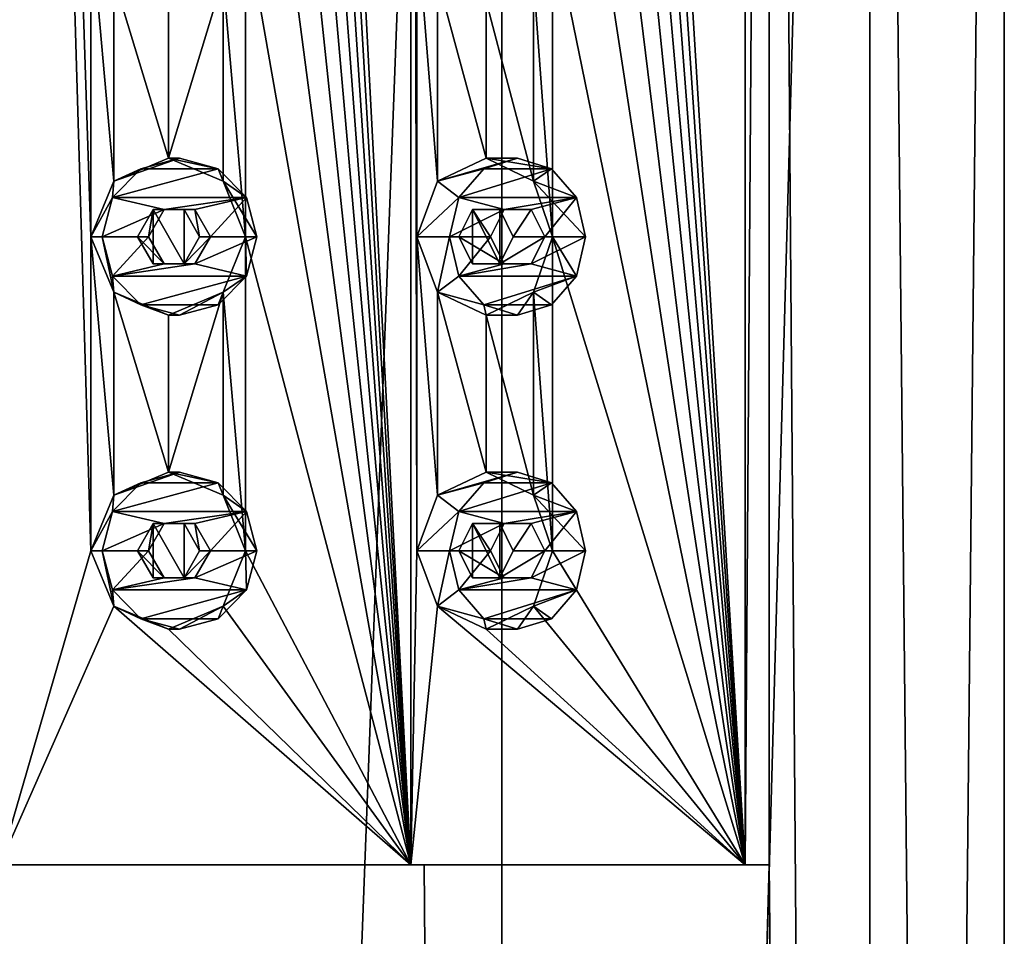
# Model space of a CAD drawing. Header units: millimetres. Extents: x -175 to 175, y 0 to 232.
# Tile 132 of 140: x 0 to 16, y 173 to 188. Entities that reach past the tile are written whole.
import ezdxf

# ---------------------------------------------------------------- set-up
doc = ezdxf.new("R2010")
doc.units = ezdxf.units.MM
doc.header["$LTSCALE"] = 65.185185
for name, color, linetype in [('12', 7, 'CONTINUOUS'), ('14', 7, 'CONTINUOUS'), ('16', 7, 'CONTINUOUS'), ('17', 7, 'CONTINUOUS'), ('188', 7, 'CONTINUOUS'), ('189', 7, 'CONTINUOUS'), ('190', 7, 'CONTINUOUS'), ('191', 7, 'CONTINUOUS'), ('192', 7, 'CONTINUOUS'), ('193', 7, 'CONTINUOUS'), ('194', 7, 'CONTINUOUS'), ('195', 7, 'CONTINUOUS'), ('196', 7, 'CONTINUOUS'), ('197', 7, 'CONTINUOUS'), ('208', 7, 'CONTINUOUS'), ('209', 7, 'CONTINUOUS'), ('210', 7, 'CONTINUOUS'), ('211', 7, 'CONTINUOUS'), ('212', 7, 'CONTINUOUS'), ('213', 7, 'CONTINUOUS'), ('214', 7, 'CONTINUOUS'), ('215', 7, 'CONTINUOUS'), ('216', 7, 'CONTINUOUS'), ('217', 7, 'CONTINUOUS'), ('263', 7, 'CONTINUOUS'), ('264', 7, 'CONTINUOUS'), ('273', 7, 'CONTINUOUS'), ('274', 7, 'CONTINUOUS')]:
    doc.layers.add(name, color=color, linetype=linetype)

msp = doc.modelspace()

# ---------------------------------------------------------------- linework, layer by layer
at = {"layer": '12', "linetype": 'CONTINUOUS'}
for points in [[(0, 20.8, -16), (0, 232.2, -16), (8, 232.2, -13.856), (0, 20.8, -16)], [(8, 20.8, -13.856), (0, 20.8, -16), (8, 232.2, -13.856), (8, 20.8, -13.856)], [(13.856, 20.8, -8), (8, 20.8, -13.856), (13.856, 232.2, -8), (13.856, 20.8, -8)], [(13.856, 232.2, -8), (8, 20.8, -13.856), (8, 232.2, -13.856), (13.856, 232.2, -8)], [(12.257, 228.5, 10.285), (13.856, 20.8, 8), (13.856, 232.2, 8), (12.257, 228.5, 10.285)], [(16, 20.8, 0), (13.856, 20.8, -8), (16, 232.2, 0), (16, 20.8, 0)], [(16, 232.2, 0), (13.856, 20.8, -8), (13.856, 232.2, -8), (16, 232.2, 0)], [(13.856, 20.8, 8), (16, 20.8, 0), (13.856, 232.2, 8), (13.856, 20.8, 8)], [(13.856, 232.2, 8), (16, 20.8, 0), (16, 232.2, 0), (13.856, 232.2, 8)], [(12.257, 174.5, 10.285), (13.856, 20.8, 8), (12.257, 228.5, 10.285), (12.257, 174.5, 10.285)], [(0, 174.5, 16), (0, 20.8, 16), (8, 20.8, 13.856), (0, 174.5, 16)], [(0, 174.5, 16), (8, 20.8, 13.856), (6.762, 174.5, 14.501), (0, 174.5, 16)], [(6.762, 174.5, 14.501), (8, 20.8, 13.856), (12.257, 174.5, 10.285), (6.762, 174.5, 14.501)], [(8, 20.8, 13.856), (13.856, 20.8, 8), (12.257, 174.5, 10.285), (8, 20.8, 13.856)]]:
    msp.add_3dface(points, dxfattribs=at)
at = {"layer": '14', "linetype": 'CONTINUOUS'}
for points in [[(0, 174.5, 16), (6.762, 174.5, 14.501), (0, 174.5, 15.5), (0, 174.5, 16)], [(0, 174.5, 15.5), (6.762, 174.5, 14.501), (6.551, 174.5, 14.048), (0, 174.5, 15.5)], [(6.551, 174.5, 14.048), (6.762, 174.5, 14.501), (11.874, 174.5, 9.963), (6.551, 174.5, 14.048)], [(6.762, 174.5, 14.501), (12.257, 174.5, 10.285), (11.874, 174.5, 9.963), (6.762, 174.5, 14.501)]]:
    msp.add_3dface(points, dxfattribs=at)
at = {"layer": '16', "linetype": 'CONTINUOUS'}
for points in [[(12.257, 174.5, 10.285), (12.257, 228.5, 10.285), (11.874, 174.5, 9.963), (12.257, 174.5, 10.285)], [(12.257, 228.5, 10.285), (11.874, 228.5, 9.963), (11.874, 174.5, 9.963), (12.257, 228.5, 10.285)]]:
    msp.add_3dface(points, dxfattribs=at)
at = {"layer": '17', "linetype": 'CONTINUOUS'}
for points in [[(0, 228.5, 15.5), (0, 174.5, 15.5), (1.452, 179.5, 15.432), (0, 228.5, 15.5)], [(1.452, 189.5, 15.432), (0, 228.5, 15.5), (1.452, 184.5, 15.432), (1.452, 189.5, 15.432)], [(1.452, 184.5, 15.432), (0, 228.5, 15.5), (1.452, 179.5, 15.432), (1.452, 184.5, 15.432)], [(6.551, 174.5, 14.048), (6.551, 228.5, 14.048), (3.914, 224.5, 14.998), (6.551, 174.5, 14.048)], [(6.551, 228.5, 14.048), (6.551, 174.5, 14.048), (6.642, 179.5, 14.005), (6.551, 228.5, 14.048)], [(6.642, 189.5, 14.005), (6.551, 228.5, 14.048), (6.642, 184.5, 14.005), (6.642, 189.5, 14.005)], [(6.642, 184.5, 14.005), (6.551, 228.5, 14.048), (6.642, 179.5, 14.005), (6.642, 184.5, 14.005)], [(11.874, 174.5, 9.963), (11.874, 228.5, 9.963), (8.807, 224.5, 12.755), (11.874, 174.5, 9.963)], [(6.551, 174.5, 14.048), (3.914, 224.5, 14.998), (3.914, 219.5, 14.998), (6.551, 174.5, 14.048)], [(11.874, 174.5, 9.963), (8.807, 224.5, 12.755), (8.807, 219.5, 12.755), (11.874, 174.5, 9.963)], [(6.551, 174.5, 14.048), (3.914, 219.5, 14.998), (3.914, 214.5, 14.998), (6.551, 174.5, 14.048)], [(11.874, 174.5, 9.963), (8.807, 219.5, 12.755), (8.807, 214.5, 12.755), (11.874, 174.5, 9.963)], [(6.551, 174.5, 14.048), (3.914, 214.5, 14.998), (3.914, 209.5, 14.998), (6.551, 174.5, 14.048)], [(11.874, 174.5, 9.963), (8.807, 214.5, 12.755), (8.807, 209.5, 12.755), (11.874, 174.5, 9.963)], [(6.551, 174.5, 14.048), (3.914, 209.5, 14.998), (3.914, 204.5, 14.998), (6.551, 174.5, 14.048)], [(11.874, 174.5, 9.963), (8.807, 209.5, 12.755), (8.807, 204.5, 12.755), (11.874, 174.5, 9.963)], [(6.551, 174.5, 14.048), (3.914, 204.5, 14.998), (3.914, 199.5, 14.998), (6.551, 174.5, 14.048)], [(11.874, 174.5, 9.963), (8.807, 204.5, 12.755), (8.807, 199.5, 12.755), (11.874, 174.5, 9.963)], [(6.551, 174.5, 14.048), (3.914, 199.5, 14.998), (3.914, 194.5, 14.998), (6.551, 174.5, 14.048)], [(11.874, 174.5, 9.963), (8.807, 199.5, 12.755), (8.807, 194.5, 12.755), (11.874, 174.5, 9.963)], [(6.551, 174.5, 14.048), (3.914, 194.5, 14.998), (3.914, 189.5, 14.998), (6.551, 174.5, 14.048)], [(11.874, 174.5, 9.963), (8.807, 194.5, 12.755), (8.807, 189.5, 12.755), (11.874, 174.5, 9.963)], [(1.817, 188.616, 15.393), (1.452, 189.5, 15.432), (1.817, 185.384, 15.393), (1.817, 188.616, 15.393)], [(1.817, 185.384, 15.393), (1.452, 189.5, 15.432), (1.452, 184.5, 15.432), (1.817, 185.384, 15.393)], [(3.914, 189.5, 14.998), (3.558, 188.616, 15.086), (3.914, 184.5, 14.998), (3.914, 189.5, 14.998)], [(6.551, 174.5, 14.048), (3.914, 189.5, 14.998), (3.914, 184.5, 14.998), (6.551, 174.5, 14.048)], [(6.972, 188.616, 13.843), (6.642, 189.5, 14.005), (6.972, 185.384, 13.843), (6.972, 188.616, 13.843)], [(6.972, 185.384, 13.843), (6.642, 189.5, 14.005), (6.642, 184.5, 14.005), (6.972, 185.384, 13.843)], [(8.807, 189.5, 12.755), (8.503, 188.616, 12.96), (8.807, 184.5, 12.755), (8.807, 189.5, 12.755)], [(11.874, 174.5, 9.963), (8.807, 189.5, 12.755), (8.807, 184.5, 12.755), (11.874, 174.5, 9.963)], [(2.692, 188.25, 15.265), (1.817, 188.616, 15.393), (2.692, 185.75, 15.265), (2.692, 188.25, 15.265)], [(2.692, 185.75, 15.265), (1.817, 188.616, 15.393), (1.817, 185.384, 15.393), (2.692, 185.75, 15.265)], [(3.558, 188.616, 15.086), (2.692, 188.25, 15.265), (2.692, 185.75, 15.265), (3.558, 188.616, 15.086)], [(3.558, 185.384, 15.086), (3.558, 188.616, 15.086), (2.692, 185.75, 15.265), (3.558, 185.384, 15.086)], [(3.914, 184.5, 14.998), (3.558, 188.616, 15.086), (3.558, 185.384, 15.086), (3.914, 184.5, 14.998)], [(7.75, 188.25, 13.423), (6.972, 188.616, 13.843), (7.75, 185.75, 13.423), (7.75, 188.25, 13.423)], [(7.75, 185.75, 13.423), (6.972, 188.616, 13.843), (6.972, 185.384, 13.843), (7.75, 185.75, 13.423)], [(8.503, 188.616, 12.96), (7.75, 188.25, 13.423), (8.503, 185.384, 12.96), (8.503, 188.616, 12.96)], [(8.807, 184.5, 12.755), (8.503, 188.616, 12.96), (8.503, 185.384, 12.96), (8.807, 184.5, 12.755)], [(8.503, 185.384, 12.96), (7.75, 188.25, 13.423), (7.75, 185.75, 13.423), (8.503, 185.384, 12.96)], [(1.817, 183.616, 15.393), (1.452, 184.5, 15.432), (1.817, 180.384, 15.393), (1.817, 183.616, 15.393)], [(1.817, 180.384, 15.393), (1.452, 184.5, 15.432), (1.452, 179.5, 15.432), (1.817, 180.384, 15.393)], [(3.914, 184.5, 14.998), (3.558, 183.616, 15.086), (3.914, 179.5, 14.998), (3.914, 184.5, 14.998)], [(6.551, 174.5, 14.048), (3.914, 184.5, 14.998), (3.914, 179.5, 14.998), (6.551, 174.5, 14.048)], [(6.972, 183.616, 13.843), (6.642, 184.5, 14.005), (6.972, 180.384, 13.843), (6.972, 183.616, 13.843)], [(6.972, 180.384, 13.843), (6.642, 184.5, 14.005), (6.642, 179.5, 14.005), (6.972, 180.384, 13.843)], [(8.807, 184.5, 12.755), (8.503, 183.616, 12.96), (8.807, 179.5, 12.755), (8.807, 184.5, 12.755)], [(11.874, 174.5, 9.963), (8.807, 184.5, 12.755), (8.807, 179.5, 12.755), (11.874, 174.5, 9.963)], [(2.692, 183.25, 15.265), (1.817, 183.616, 15.393), (2.692, 180.75, 15.265), (2.692, 183.25, 15.265)], [(2.692, 180.75, 15.265), (1.817, 183.616, 15.393), (1.817, 180.384, 15.393), (2.692, 180.75, 15.265)], [(3.558, 183.616, 15.086), (2.692, 183.25, 15.265), (2.692, 180.75, 15.265), (3.558, 183.616, 15.086)], [(3.558, 180.384, 15.086), (3.558, 183.616, 15.086), (2.692, 180.75, 15.265), (3.558, 180.384, 15.086)], [(3.914, 179.5, 14.998), (3.558, 183.616, 15.086), (3.558, 180.384, 15.086), (3.914, 179.5, 14.998)], [(7.75, 183.25, 13.423), (6.972, 183.616, 13.843), (7.75, 180.75, 13.423), (7.75, 183.25, 13.423)], [(7.75, 180.75, 13.423), (6.972, 183.616, 13.843), (6.972, 180.384, 13.843), (7.75, 180.75, 13.423)], [(8.503, 183.616, 12.96), (7.75, 183.25, 13.423), (8.503, 180.384, 12.96), (8.503, 183.616, 12.96)], [(8.807, 179.5, 12.755), (8.503, 183.616, 12.96), (8.503, 180.384, 12.96), (8.807, 179.5, 12.755)], [(8.503, 180.384, 12.96), (7.75, 183.25, 13.423), (7.75, 180.75, 13.423), (8.503, 180.384, 12.96)], [(1.452, 179.5, 15.432), (0, 174.5, 15.5), (1.817, 178.616, 15.393), (1.452, 179.5, 15.432)], [(6.551, 174.5, 14.048), (3.914, 179.5, 14.998), (3.558, 178.616, 15.086), (6.551, 174.5, 14.048)], [(6.642, 179.5, 14.005), (6.551, 174.5, 14.048), (6.972, 178.616, 13.843), (6.642, 179.5, 14.005)], [(11.874, 174.5, 9.963), (8.807, 179.5, 12.755), (8.503, 178.616, 12.96), (11.874, 174.5, 9.963)], [(0, 174.5, 15.5), (6.551, 174.5, 14.048), (1.817, 178.616, 15.393), (0, 174.5, 15.5)], [(1.817, 178.616, 15.393), (6.551, 174.5, 14.048), (2.692, 178.25, 15.265), (1.817, 178.616, 15.393)], [(2.692, 178.25, 15.265), (6.551, 174.5, 14.048), (3.558, 178.616, 15.086), (2.692, 178.25, 15.265)], [(6.551, 174.5, 14.048), (11.874, 174.5, 9.963), (6.972, 178.616, 13.843), (6.551, 174.5, 14.048)], [(6.972, 178.616, 13.843), (11.874, 174.5, 9.963), (7.75, 178.25, 13.423), (6.972, 178.616, 13.843)], [(7.75, 178.25, 13.423), (11.874, 174.5, 9.963), (8.503, 178.616, 12.96), (7.75, 178.25, 13.423)]]:
    msp.add_3dface(points, dxfattribs=at)
at = {"layer": '188', "linetype": 'CONTINUOUS'}
for points in [[(2.865, 185.75, 16.249), (2.25, 185.583, 16.358), (3.481, 185.583, 16.141), (2.865, 185.75, 16.249)], [(2.25, 185.583, 16.358), (1.799, 185.125, 16.437), (3.481, 185.583, 16.141), (2.25, 185.583, 16.358)], [(3.481, 185.583, 16.141), (1.799, 185.125, 16.437), (3.931, 185.125, 16.061), (3.481, 185.583, 16.141)], [(1.799, 185.125, 16.437), (1.634, 184.5, 16.466), (2.619, 184.933, 16.293), (1.799, 185.125, 16.437)], [(3.931, 185.125, 16.061), (1.799, 185.125, 16.437), (2.619, 184.933, 16.293), (3.931, 185.125, 16.061)], [(3.111, 184.933, 16.206), (3.931, 185.125, 16.061), (2.619, 184.933, 16.293), (3.111, 184.933, 16.206)], [(3.358, 184.5, 16.163), (3.931, 185.125, 16.061), (3.111, 184.933, 16.206), (3.358, 184.5, 16.163)], [(4.096, 184.5, 16.032), (3.931, 185.125, 16.061), (3.358, 184.5, 16.163), (4.096, 184.5, 16.032)], [(2.619, 184.933, 16.293), (1.634, 184.5, 16.466), (2.373, 184.5, 16.336), (2.619, 184.933, 16.293)], [(1.634, 184.5, 16.466), (1.799, 183.875, 16.437), (2.373, 184.5, 16.336), (1.634, 184.5, 16.466)], [(2.373, 184.5, 16.336), (1.799, 183.875, 16.437), (2.619, 184.067, 16.293), (2.373, 184.5, 16.336)], [(3.931, 183.875, 16.061), (4.096, 184.5, 16.032), (3.111, 184.067, 16.206), (3.931, 183.875, 16.061)], [(4.096, 184.5, 16.032), (3.358, 184.5, 16.163), (3.111, 184.067, 16.206), (4.096, 184.5, 16.032)], [(1.799, 183.875, 16.437), (3.931, 183.875, 16.061), (3.111, 184.067, 16.206), (1.799, 183.875, 16.437)], [(2.619, 184.067, 16.293), (1.799, 183.875, 16.437), (3.111, 184.067, 16.206), (2.619, 184.067, 16.293)], [(2.25, 183.417, 16.358), (3.931, 183.875, 16.061), (1.799, 183.875, 16.437), (2.25, 183.417, 16.358)], [(3.481, 183.417, 16.141), (3.931, 183.875, 16.061), (2.25, 183.417, 16.358), (3.481, 183.417, 16.141)], [(2.865, 183.25, 16.249), (3.481, 183.417, 16.141), (2.25, 183.417, 16.358), (2.865, 183.25, 16.249)]]:
    msp.add_3dface(points, dxfattribs=at)
at = {"layer": '189', "linetype": 'CONTINUOUS'}
for points in [[(2.692, 185.75, 15.265), (1.817, 185.384, 15.393), (2.865, 185.75, 16.249), (2.692, 185.75, 15.265)], [(1.817, 185.384, 15.393), (2.25, 185.583, 16.358), (2.865, 185.75, 16.249), (1.817, 185.384, 15.393)], [(3.558, 185.384, 15.086), (2.692, 185.75, 15.265), (3.481, 185.583, 16.141), (3.558, 185.384, 15.086)], [(2.692, 185.75, 15.265), (2.865, 185.75, 16.249), (3.481, 185.583, 16.141), (2.692, 185.75, 15.265)], [(1.817, 185.384, 15.393), (1.799, 185.125, 16.437), (2.25, 185.583, 16.358), (1.817, 185.384, 15.393)], [(3.558, 185.384, 15.086), (3.481, 185.583, 16.141), (3.931, 185.125, 16.061), (3.558, 185.384, 15.086)], [(1.817, 185.384, 15.393), (1.452, 184.5, 15.432), (1.799, 185.125, 16.437), (1.817, 185.384, 15.393)], [(3.914, 184.5, 14.998), (3.558, 185.384, 15.086), (4.096, 184.5, 16.032), (3.914, 184.5, 14.998)], [(4.096, 184.5, 16.032), (3.558, 185.384, 15.086), (3.931, 185.125, 16.061), (4.096, 184.5, 16.032)], [(1.452, 184.5, 15.432), (1.634, 184.5, 16.466), (1.799, 185.125, 16.437), (1.452, 184.5, 15.432)]]:
    msp.add_3dface(points, dxfattribs=at)
at = {"layer": '190', "linetype": 'CONTINUOUS'}
for points in [[(2.445, 184.933, 15.306), (2.373, 184.5, 16.336), (2.198, 184.5, 15.343), (2.445, 184.933, 15.306)], [(2.619, 184.933, 16.293), (2.373, 184.5, 16.336), (2.445, 184.933, 15.306), (2.619, 184.933, 16.293)], [(2.937, 184.933, 15.219), (2.619, 184.933, 16.293), (2.445, 184.933, 15.306), (2.937, 184.933, 15.219)], [(3.111, 184.933, 16.206), (2.619, 184.933, 16.293), (2.937, 184.933, 15.219), (3.111, 184.933, 16.206)], [(3.183, 184.5, 15.17), (3.111, 184.933, 16.206), (2.937, 184.933, 15.219), (3.183, 184.5, 15.17)], [(3.358, 184.5, 16.163), (3.111, 184.933, 16.206), (3.183, 184.5, 15.17), (3.358, 184.5, 16.163)]]:
    msp.add_3dface(points, dxfattribs=at)
at = {"layer": '191', "linetype": 'CONTINUOUS'}
for points in [[(1.452, 184.5, 15.432), (1.817, 183.616, 15.393), (1.634, 184.5, 16.466), (1.452, 184.5, 15.432)], [(1.817, 183.616, 15.393), (1.799, 183.875, 16.437), (1.634, 184.5, 16.466), (1.817, 183.616, 15.393)], [(3.558, 183.616, 15.086), (3.914, 184.5, 14.998), (3.931, 183.875, 16.061), (3.558, 183.616, 15.086)], [(3.914, 184.5, 14.998), (4.096, 184.5, 16.032), (3.931, 183.875, 16.061), (3.914, 184.5, 14.998)], [(1.817, 183.616, 15.393), (2.25, 183.417, 16.358), (1.799, 183.875, 16.437), (1.817, 183.616, 15.393)], [(3.558, 183.616, 15.086), (3.931, 183.875, 16.061), (3.481, 183.417, 16.141), (3.558, 183.616, 15.086)], [(1.817, 183.616, 15.393), (2.692, 183.25, 15.265), (2.25, 183.417, 16.358), (1.817, 183.616, 15.393)], [(2.692, 183.25, 15.265), (3.558, 183.616, 15.086), (2.865, 183.25, 16.249), (2.692, 183.25, 15.265)], [(3.558, 183.616, 15.086), (3.481, 183.417, 16.141), (2.865, 183.25, 16.249), (3.558, 183.616, 15.086)], [(2.692, 183.25, 15.265), (2.865, 183.25, 16.249), (2.25, 183.417, 16.358), (2.692, 183.25, 15.265)]]:
    msp.add_3dface(points, dxfattribs=at)
at = {"layer": '192', "linetype": 'CONTINUOUS'}
for points in [[(2.373, 184.5, 16.336), (2.619, 184.067, 16.293), (2.198, 184.5, 15.343), (2.373, 184.5, 16.336)], [(2.198, 184.5, 15.343), (2.619, 184.067, 16.293), (2.445, 184.067, 15.306), (2.198, 184.5, 15.343)], [(3.111, 184.067, 16.206), (3.358, 184.5, 16.163), (2.937, 184.067, 15.219), (3.111, 184.067, 16.206)], [(3.358, 184.5, 16.163), (3.183, 184.5, 15.17), (2.937, 184.067, 15.219), (3.358, 184.5, 16.163)], [(2.619, 184.067, 16.293), (3.111, 184.067, 16.206), (2.445, 184.067, 15.306), (2.619, 184.067, 16.293)], [(2.445, 184.067, 15.306), (3.111, 184.067, 16.206), (2.937, 184.067, 15.219), (2.445, 184.067, 15.306)]]:
    msp.add_3dface(points, dxfattribs=at)
at = {"layer": '193', "linetype": 'CONTINUOUS'}
for points in [[(8.25, 185.75, 14.289), (7.709, 185.583, 14.602), (8.791, 185.583, 13.977), (8.25, 185.75, 14.289)], [(7.709, 185.583, 14.602), (7.313, 185.125, 14.831), (8.791, 185.583, 13.977), (7.709, 185.583, 14.602)], [(8.791, 185.583, 13.977), (7.313, 185.125, 14.831), (9.187, 185.125, 13.748), (8.791, 185.583, 13.977)], [(7.313, 185.125, 14.831), (7.167, 184.5, 14.914), (8.033, 184.933, 14.414), (7.313, 185.125, 14.831)], [(9.187, 185.125, 13.748), (7.313, 185.125, 14.831), (8.033, 184.933, 14.414), (9.187, 185.125, 13.748)], [(8.467, 184.933, 14.164), (9.187, 185.125, 13.748), (8.033, 184.933, 14.414), (8.467, 184.933, 14.164)], [(8.683, 184.5, 14.039), (9.187, 185.125, 13.748), (8.467, 184.933, 14.164), (8.683, 184.5, 14.039)], [(9.333, 184.5, 13.664), (9.187, 185.125, 13.748), (8.683, 184.5, 14.039), (9.333, 184.5, 13.664)], [(8.033, 184.933, 14.414), (7.167, 184.5, 14.914), (7.817, 184.5, 14.539), (8.033, 184.933, 14.414)], [(7.167, 184.5, 14.914), (7.313, 183.875, 14.831), (7.817, 184.5, 14.539), (7.167, 184.5, 14.914)], [(7.817, 184.5, 14.539), (7.313, 183.875, 14.831), (8.033, 184.067, 14.414), (7.817, 184.5, 14.539)], [(9.187, 183.875, 13.748), (9.333, 184.5, 13.664), (8.467, 184.067, 14.164), (9.187, 183.875, 13.748)], [(9.333, 184.5, 13.664), (8.683, 184.5, 14.039), (8.467, 184.067, 14.164), (9.333, 184.5, 13.664)], [(7.313, 183.875, 14.831), (9.187, 183.875, 13.748), (8.467, 184.067, 14.164), (7.313, 183.875, 14.831)], [(8.033, 184.067, 14.414), (7.313, 183.875, 14.831), (8.467, 184.067, 14.164), (8.033, 184.067, 14.414)], [(7.709, 183.417, 14.602), (9.187, 183.875, 13.748), (7.313, 183.875, 14.831), (7.709, 183.417, 14.602)], [(8.791, 183.417, 13.977), (9.187, 183.875, 13.748), (7.709, 183.417, 14.602), (8.791, 183.417, 13.977)], [(8.25, 183.25, 14.289), (8.791, 183.417, 13.977), (7.709, 183.417, 14.602), (8.25, 183.25, 14.289)]]:
    msp.add_3dface(points, dxfattribs=at)
at = {"layer": '194', "linetype": 'CONTINUOUS'}
for points in [[(7.75, 185.75, 13.423), (6.972, 185.384, 13.843), (8.25, 185.75, 14.289), (7.75, 185.75, 13.423)], [(6.972, 185.384, 13.843), (7.709, 185.583, 14.602), (8.25, 185.75, 14.289), (6.972, 185.384, 13.843)], [(8.503, 185.384, 12.96), (7.75, 185.75, 13.423), (8.791, 185.583, 13.977), (8.503, 185.384, 12.96)], [(7.75, 185.75, 13.423), (8.25, 185.75, 14.289), (8.791, 185.583, 13.977), (7.75, 185.75, 13.423)], [(6.972, 185.384, 13.843), (7.313, 185.125, 14.831), (7.709, 185.583, 14.602), (6.972, 185.384, 13.843)], [(8.503, 185.384, 12.96), (8.791, 185.583, 13.977), (9.187, 185.125, 13.748), (8.503, 185.384, 12.96)], [(6.972, 185.384, 13.843), (6.642, 184.5, 14.005), (7.313, 185.125, 14.831), (6.972, 185.384, 13.843)], [(8.807, 184.5, 12.755), (8.503, 185.384, 12.96), (9.333, 184.5, 13.664), (8.807, 184.5, 12.755)], [(9.333, 184.5, 13.664), (8.503, 185.384, 12.96), (9.187, 185.125, 13.748), (9.333, 184.5, 13.664)], [(6.642, 184.5, 14.005), (7.167, 184.5, 14.914), (7.313, 185.125, 14.831), (6.642, 184.5, 14.005)]]:
    msp.add_3dface(points, dxfattribs=at)
at = {"layer": '195', "linetype": 'CONTINUOUS'}
for points in [[(7.533, 184.933, 13.547), (7.817, 184.5, 14.539), (7.313, 184.5, 13.666), (7.533, 184.933, 13.547)], [(8.033, 184.933, 14.414), (7.817, 184.5, 14.539), (7.533, 184.933, 13.547), (8.033, 184.933, 14.414)], [(7.965, 184.933, 13.297), (8.033, 184.933, 14.414), (7.533, 184.933, 13.547), (7.965, 184.933, 13.297)], [(8.467, 184.933, 14.164), (8.033, 184.933, 14.414), (7.965, 184.933, 13.297), (8.467, 184.933, 14.164)], [(8.179, 184.5, 13.166), (8.467, 184.933, 14.164), (7.965, 184.933, 13.297), (8.179, 184.5, 13.166)], [(8.683, 184.5, 14.039), (8.467, 184.933, 14.164), (8.179, 184.5, 13.166), (8.683, 184.5, 14.039)]]:
    msp.add_3dface(points, dxfattribs=at)
at = {"layer": '196', "linetype": 'CONTINUOUS'}
for points in [[(6.642, 184.5, 14.005), (6.972, 183.616, 13.843), (7.167, 184.5, 14.914), (6.642, 184.5, 14.005)], [(6.972, 183.616, 13.843), (7.313, 183.875, 14.831), (7.167, 184.5, 14.914), (6.972, 183.616, 13.843)], [(8.503, 183.616, 12.96), (8.807, 184.5, 12.755), (9.187, 183.875, 13.748), (8.503, 183.616, 12.96)], [(8.807, 184.5, 12.755), (9.333, 184.5, 13.664), (9.187, 183.875, 13.748), (8.807, 184.5, 12.755)], [(6.972, 183.616, 13.843), (7.709, 183.417, 14.602), (7.313, 183.875, 14.831), (6.972, 183.616, 13.843)], [(8.503, 183.616, 12.96), (9.187, 183.875, 13.748), (8.791, 183.417, 13.977), (8.503, 183.616, 12.96)], [(6.972, 183.616, 13.843), (7.75, 183.25, 13.423), (7.709, 183.417, 14.602), (6.972, 183.616, 13.843)], [(7.75, 183.25, 13.423), (8.503, 183.616, 12.96), (8.25, 183.25, 14.289), (7.75, 183.25, 13.423)], [(8.503, 183.616, 12.96), (8.791, 183.417, 13.977), (8.25, 183.25, 14.289), (8.503, 183.616, 12.96)], [(7.75, 183.25, 13.423), (8.25, 183.25, 14.289), (7.709, 183.417, 14.602), (7.75, 183.25, 13.423)]]:
    msp.add_3dface(points, dxfattribs=at)
at = {"layer": '197', "linetype": 'CONTINUOUS'}
for points in [[(7.817, 184.5, 14.539), (8.033, 184.067, 14.414), (7.313, 184.5, 13.666), (7.817, 184.5, 14.539)], [(7.313, 184.5, 13.666), (8.033, 184.067, 14.414), (7.533, 184.067, 13.547), (7.313, 184.5, 13.666)], [(8.467, 184.067, 14.164), (8.683, 184.5, 14.039), (7.965, 184.067, 13.297), (8.467, 184.067, 14.164)], [(8.683, 184.5, 14.039), (8.179, 184.5, 13.166), (7.965, 184.067, 13.297), (8.683, 184.5, 14.039)], [(8.033, 184.067, 14.414), (8.467, 184.067, 14.164), (7.533, 184.067, 13.547), (8.033, 184.067, 14.414)], [(7.533, 184.067, 13.547), (8.467, 184.067, 14.164), (7.965, 184.067, 13.297), (7.533, 184.067, 13.547)]]:
    msp.add_3dface(points, dxfattribs=at)
at = {"layer": '208', "linetype": 'CONTINUOUS'}
for points in [[(2.865, 180.75, 16.249), (2.25, 180.583, 16.358), (3.481, 180.583, 16.141), (2.865, 180.75, 16.249)], [(2.25, 180.583, 16.358), (1.799, 180.125, 16.437), (3.481, 180.583, 16.141), (2.25, 180.583, 16.358)], [(3.481, 180.583, 16.141), (1.799, 180.125, 16.437), (3.931, 180.125, 16.061), (3.481, 180.583, 16.141)], [(1.799, 180.125, 16.437), (1.634, 179.5, 16.466), (2.619, 179.933, 16.293), (1.799, 180.125, 16.437)], [(3.931, 180.125, 16.061), (1.799, 180.125, 16.437), (2.619, 179.933, 16.293), (3.931, 180.125, 16.061)], [(3.111, 179.933, 16.206), (3.931, 180.125, 16.061), (2.619, 179.933, 16.293), (3.111, 179.933, 16.206)], [(3.358, 179.5, 16.163), (3.931, 180.125, 16.061), (3.111, 179.933, 16.206), (3.358, 179.5, 16.163)], [(4.096, 179.5, 16.032), (3.931, 180.125, 16.061), (3.358, 179.5, 16.163), (4.096, 179.5, 16.032)], [(2.619, 179.933, 16.293), (1.634, 179.5, 16.466), (2.373, 179.5, 16.336), (2.619, 179.933, 16.293)], [(1.634, 179.5, 16.466), (1.799, 178.875, 16.437), (2.373, 179.5, 16.336), (1.634, 179.5, 16.466)], [(2.373, 179.5, 16.336), (1.799, 178.875, 16.437), (2.619, 179.067, 16.293), (2.373, 179.5, 16.336)], [(3.931, 178.875, 16.061), (4.096, 179.5, 16.032), (3.111, 179.067, 16.206), (3.931, 178.875, 16.061)], [(4.096, 179.5, 16.032), (3.358, 179.5, 16.163), (3.111, 179.067, 16.206), (4.096, 179.5, 16.032)], [(1.799, 178.875, 16.437), (3.931, 178.875, 16.061), (3.111, 179.067, 16.206), (1.799, 178.875, 16.437)], [(2.619, 179.067, 16.293), (1.799, 178.875, 16.437), (3.111, 179.067, 16.206), (2.619, 179.067, 16.293)], [(2.25, 178.417, 16.358), (3.931, 178.875, 16.061), (1.799, 178.875, 16.437), (2.25, 178.417, 16.358)], [(3.481, 178.417, 16.141), (3.931, 178.875, 16.061), (2.25, 178.417, 16.358), (3.481, 178.417, 16.141)], [(2.865, 178.25, 16.249), (3.481, 178.417, 16.141), (2.25, 178.417, 16.358), (2.865, 178.25, 16.249)]]:
    msp.add_3dface(points, dxfattribs=at)
at = {"layer": '209', "linetype": 'CONTINUOUS'}
for points in [[(2.692, 180.75, 15.265), (1.817, 180.384, 15.393), (2.865, 180.75, 16.249), (2.692, 180.75, 15.265)], [(1.817, 180.384, 15.393), (2.25, 180.583, 16.358), (2.865, 180.75, 16.249), (1.817, 180.384, 15.393)], [(3.558, 180.384, 15.086), (2.692, 180.75, 15.265), (3.481, 180.583, 16.141), (3.558, 180.384, 15.086)], [(2.692, 180.75, 15.265), (2.865, 180.75, 16.249), (3.481, 180.583, 16.141), (2.692, 180.75, 15.265)], [(1.817, 180.384, 15.393), (1.799, 180.125, 16.437), (2.25, 180.583, 16.358), (1.817, 180.384, 15.393)], [(3.558, 180.384, 15.086), (3.481, 180.583, 16.141), (3.931, 180.125, 16.061), (3.558, 180.384, 15.086)], [(1.817, 180.384, 15.393), (1.452, 179.5, 15.432), (1.799, 180.125, 16.437), (1.817, 180.384, 15.393)], [(3.914, 179.5, 14.998), (3.558, 180.384, 15.086), (4.096, 179.5, 16.032), (3.914, 179.5, 14.998)], [(4.096, 179.5, 16.032), (3.558, 180.384, 15.086), (3.931, 180.125, 16.061), (4.096, 179.5, 16.032)], [(1.452, 179.5, 15.432), (1.634, 179.5, 16.466), (1.799, 180.125, 16.437), (1.452, 179.5, 15.432)]]:
    msp.add_3dface(points, dxfattribs=at)
at = {"layer": '210', "linetype": 'CONTINUOUS'}
for points in [[(2.445, 179.933, 15.306), (2.373, 179.5, 16.336), (2.198, 179.5, 15.343), (2.445, 179.933, 15.306)], [(2.619, 179.933, 16.293), (2.373, 179.5, 16.336), (2.445, 179.933, 15.306), (2.619, 179.933, 16.293)], [(2.937, 179.933, 15.219), (2.619, 179.933, 16.293), (2.445, 179.933, 15.306), (2.937, 179.933, 15.219)], [(3.111, 179.933, 16.206), (2.619, 179.933, 16.293), (2.937, 179.933, 15.219), (3.111, 179.933, 16.206)], [(3.183, 179.5, 15.17), (3.111, 179.933, 16.206), (2.937, 179.933, 15.219), (3.183, 179.5, 15.17)], [(3.358, 179.5, 16.163), (3.111, 179.933, 16.206), (3.183, 179.5, 15.17), (3.358, 179.5, 16.163)]]:
    msp.add_3dface(points, dxfattribs=at)
at = {"layer": '211', "linetype": 'CONTINUOUS'}
for points in [[(1.452, 179.5, 15.432), (1.817, 178.616, 15.393), (1.634, 179.5, 16.466), (1.452, 179.5, 15.432)], [(1.817, 178.616, 15.393), (1.799, 178.875, 16.437), (1.634, 179.5, 16.466), (1.817, 178.616, 15.393)], [(3.558, 178.616, 15.086), (3.914, 179.5, 14.998), (3.931, 178.875, 16.061), (3.558, 178.616, 15.086)], [(3.914, 179.5, 14.998), (4.096, 179.5, 16.032), (3.931, 178.875, 16.061), (3.914, 179.5, 14.998)], [(1.817, 178.616, 15.393), (2.25, 178.417, 16.358), (1.799, 178.875, 16.437), (1.817, 178.616, 15.393)], [(3.558, 178.616, 15.086), (3.931, 178.875, 16.061), (3.481, 178.417, 16.141), (3.558, 178.616, 15.086)], [(1.817, 178.616, 15.393), (2.692, 178.25, 15.265), (2.25, 178.417, 16.358), (1.817, 178.616, 15.393)], [(2.692, 178.25, 15.265), (3.558, 178.616, 15.086), (2.865, 178.25, 16.249), (2.692, 178.25, 15.265)], [(3.558, 178.616, 15.086), (3.481, 178.417, 16.141), (2.865, 178.25, 16.249), (3.558, 178.616, 15.086)], [(2.692, 178.25, 15.265), (2.865, 178.25, 16.249), (2.25, 178.417, 16.358), (2.692, 178.25, 15.265)]]:
    msp.add_3dface(points, dxfattribs=at)
at = {"layer": '212', "linetype": 'CONTINUOUS'}
for points in [[(2.373, 179.5, 16.336), (2.619, 179.067, 16.293), (2.198, 179.5, 15.343), (2.373, 179.5, 16.336)], [(2.198, 179.5, 15.343), (2.619, 179.067, 16.293), (2.445, 179.067, 15.306), (2.198, 179.5, 15.343)], [(3.111, 179.067, 16.206), (3.358, 179.5, 16.163), (2.937, 179.067, 15.219), (3.111, 179.067, 16.206)], [(3.358, 179.5, 16.163), (3.183, 179.5, 15.17), (2.937, 179.067, 15.219), (3.358, 179.5, 16.163)], [(2.619, 179.067, 16.293), (3.111, 179.067, 16.206), (2.445, 179.067, 15.306), (2.619, 179.067, 16.293)], [(2.445, 179.067, 15.306), (3.111, 179.067, 16.206), (2.937, 179.067, 15.219), (2.445, 179.067, 15.306)]]:
    msp.add_3dface(points, dxfattribs=at)
at = {"layer": '213', "linetype": 'CONTINUOUS'}
for points in [[(8.25, 180.75, 14.289), (7.709, 180.583, 14.602), (8.791, 180.583, 13.977), (8.25, 180.75, 14.289)], [(7.709, 180.583, 14.602), (7.313, 180.125, 14.831), (8.791, 180.583, 13.977), (7.709, 180.583, 14.602)], [(8.791, 180.583, 13.977), (7.313, 180.125, 14.831), (9.187, 180.125, 13.748), (8.791, 180.583, 13.977)], [(7.313, 180.125, 14.831), (7.167, 179.5, 14.914), (8.033, 179.933, 14.414), (7.313, 180.125, 14.831)], [(9.187, 180.125, 13.748), (7.313, 180.125, 14.831), (8.033, 179.933, 14.414), (9.187, 180.125, 13.748)], [(8.467, 179.933, 14.164), (9.187, 180.125, 13.748), (8.033, 179.933, 14.414), (8.467, 179.933, 14.164)], [(8.683, 179.5, 14.039), (9.187, 180.125, 13.748), (8.467, 179.933, 14.164), (8.683, 179.5, 14.039)], [(9.333, 179.5, 13.664), (9.187, 180.125, 13.748), (8.683, 179.5, 14.039), (9.333, 179.5, 13.664)], [(8.033, 179.933, 14.414), (7.167, 179.5, 14.914), (7.817, 179.5, 14.539), (8.033, 179.933, 14.414)], [(7.167, 179.5, 14.914), (7.313, 178.875, 14.831), (7.817, 179.5, 14.539), (7.167, 179.5, 14.914)], [(7.817, 179.5, 14.539), (7.313, 178.875, 14.831), (8.033, 179.067, 14.414), (7.817, 179.5, 14.539)], [(9.187, 178.875, 13.748), (9.333, 179.5, 13.664), (8.467, 179.067, 14.164), (9.187, 178.875, 13.748)], [(9.333, 179.5, 13.664), (8.683, 179.5, 14.039), (8.467, 179.067, 14.164), (9.333, 179.5, 13.664)], [(7.313, 178.875, 14.831), (9.187, 178.875, 13.748), (8.467, 179.067, 14.164), (7.313, 178.875, 14.831)], [(8.033, 179.067, 14.414), (7.313, 178.875, 14.831), (8.467, 179.067, 14.164), (8.033, 179.067, 14.414)], [(7.709, 178.417, 14.602), (9.187, 178.875, 13.748), (7.313, 178.875, 14.831), (7.709, 178.417, 14.602)], [(8.791, 178.417, 13.977), (9.187, 178.875, 13.748), (7.709, 178.417, 14.602), (8.791, 178.417, 13.977)], [(8.25, 178.25, 14.289), (8.791, 178.417, 13.977), (7.709, 178.417, 14.602), (8.25, 178.25, 14.289)]]:
    msp.add_3dface(points, dxfattribs=at)
at = {"layer": '214', "linetype": 'CONTINUOUS'}
for points in [[(7.75, 180.75, 13.423), (6.972, 180.384, 13.843), (8.25, 180.75, 14.289), (7.75, 180.75, 13.423)], [(6.972, 180.384, 13.843), (7.709, 180.583, 14.602), (8.25, 180.75, 14.289), (6.972, 180.384, 13.843)], [(8.503, 180.384, 12.96), (7.75, 180.75, 13.423), (8.791, 180.583, 13.977), (8.503, 180.384, 12.96)], [(7.75, 180.75, 13.423), (8.25, 180.75, 14.289), (8.791, 180.583, 13.977), (7.75, 180.75, 13.423)], [(6.972, 180.384, 13.843), (7.313, 180.125, 14.831), (7.709, 180.583, 14.602), (6.972, 180.384, 13.843)], [(8.503, 180.384, 12.96), (8.791, 180.583, 13.977), (9.187, 180.125, 13.748), (8.503, 180.384, 12.96)], [(6.972, 180.384, 13.843), (6.642, 179.5, 14.005), (7.313, 180.125, 14.831), (6.972, 180.384, 13.843)], [(8.807, 179.5, 12.755), (8.503, 180.384, 12.96), (9.333, 179.5, 13.664), (8.807, 179.5, 12.755)], [(9.333, 179.5, 13.664), (8.503, 180.384, 12.96), (9.187, 180.125, 13.748), (9.333, 179.5, 13.664)], [(6.642, 179.5, 14.005), (7.167, 179.5, 14.914), (7.313, 180.125, 14.831), (6.642, 179.5, 14.005)]]:
    msp.add_3dface(points, dxfattribs=at)
at = {"layer": '215', "linetype": 'CONTINUOUS'}
for points in [[(7.533, 179.933, 13.547), (7.817, 179.5, 14.539), (7.313, 179.5, 13.666), (7.533, 179.933, 13.547)], [(8.033, 179.933, 14.414), (7.817, 179.5, 14.539), (7.533, 179.933, 13.547), (8.033, 179.933, 14.414)], [(7.965, 179.933, 13.297), (8.033, 179.933, 14.414), (7.533, 179.933, 13.547), (7.965, 179.933, 13.297)], [(8.467, 179.933, 14.164), (8.033, 179.933, 14.414), (7.965, 179.933, 13.297), (8.467, 179.933, 14.164)], [(8.179, 179.5, 13.166), (8.467, 179.933, 14.164), (7.965, 179.933, 13.297), (8.179, 179.5, 13.166)], [(8.683, 179.5, 14.039), (8.467, 179.933, 14.164), (8.179, 179.5, 13.166), (8.683, 179.5, 14.039)]]:
    msp.add_3dface(points, dxfattribs=at)
at = {"layer": '216', "linetype": 'CONTINUOUS'}
for points in [[(6.642, 179.5, 14.005), (6.972, 178.616, 13.843), (7.167, 179.5, 14.914), (6.642, 179.5, 14.005)], [(6.972, 178.616, 13.843), (7.313, 178.875, 14.831), (7.167, 179.5, 14.914), (6.972, 178.616, 13.843)], [(8.503, 178.616, 12.96), (8.807, 179.5, 12.755), (9.187, 178.875, 13.748), (8.503, 178.616, 12.96)], [(8.807, 179.5, 12.755), (9.333, 179.5, 13.664), (9.187, 178.875, 13.748), (8.807, 179.5, 12.755)], [(6.972, 178.616, 13.843), (7.709, 178.417, 14.602), (7.313, 178.875, 14.831), (6.972, 178.616, 13.843)], [(8.503, 178.616, 12.96), (9.187, 178.875, 13.748), (8.791, 178.417, 13.977), (8.503, 178.616, 12.96)], [(6.972, 178.616, 13.843), (7.75, 178.25, 13.423), (7.709, 178.417, 14.602), (6.972, 178.616, 13.843)], [(7.75, 178.25, 13.423), (8.503, 178.616, 12.96), (8.25, 178.25, 14.289), (7.75, 178.25, 13.423)], [(8.503, 178.616, 12.96), (8.791, 178.417, 13.977), (8.25, 178.25, 14.289), (8.503, 178.616, 12.96)], [(7.75, 178.25, 13.423), (8.25, 178.25, 14.289), (7.709, 178.417, 14.602), (7.75, 178.25, 13.423)]]:
    msp.add_3dface(points, dxfattribs=at)
at = {"layer": '217', "linetype": 'CONTINUOUS'}
for points in [[(7.817, 179.5, 14.539), (8.033, 179.067, 14.414), (7.313, 179.5, 13.666), (7.817, 179.5, 14.539)], [(7.313, 179.5, 13.666), (8.033, 179.067, 14.414), (7.533, 179.067, 13.547), (7.313, 179.5, 13.666)], [(8.467, 179.067, 14.164), (8.683, 179.5, 14.039), (7.965, 179.067, 13.297), (8.467, 179.067, 14.164)], [(8.683, 179.5, 14.039), (8.179, 179.5, 13.166), (7.965, 179.067, 13.297), (8.683, 179.5, 14.039)], [(8.033, 179.067, 14.414), (8.467, 179.067, 14.164), (7.533, 179.067, 13.547), (8.033, 179.067, 14.414)], [(7.533, 179.067, 13.547), (8.467, 179.067, 14.164), (7.965, 179.067, 13.297), (7.533, 179.067, 13.547)]]:
    msp.add_3dface(points, dxfattribs=at)
at = {"layer": '263', "linetype": 'CONTINUOUS'}
for points in [[(2.445, 179.933, 15.306), (2.198, 179.5, 15.343), (2.445, 179.067, 15.306), (2.445, 179.933, 15.306)], [(2.937, 179.933, 15.219), (2.445, 179.933, 15.306), (2.937, 179.067, 15.219), (2.937, 179.933, 15.219)], [(2.445, 179.933, 15.306), (2.445, 179.067, 15.306), (2.937, 179.067, 15.219), (2.445, 179.933, 15.306)], [(3.183, 179.5, 15.17), (2.937, 179.933, 15.219), (2.937, 179.067, 15.219), (3.183, 179.5, 15.17)]]:
    msp.add_3dface(points, dxfattribs=at)
at = {"layer": '264', "linetype": 'CONTINUOUS'}
for points in [[(2.445, 184.933, 15.306), (2.198, 184.5, 15.343), (2.445, 184.067, 15.306), (2.445, 184.933, 15.306)], [(2.937, 184.933, 15.219), (2.445, 184.933, 15.306), (2.937, 184.067, 15.219), (2.937, 184.933, 15.219)], [(2.445, 184.933, 15.306), (2.445, 184.067, 15.306), (2.937, 184.067, 15.219), (2.445, 184.933, 15.306)], [(3.183, 184.5, 15.17), (2.937, 184.933, 15.219), (2.937, 184.067, 15.219), (3.183, 184.5, 15.17)]]:
    msp.add_3dface(points, dxfattribs=at)
at = {"layer": '273', "linetype": 'CONTINUOUS'}
for points in [[(7.533, 179.933, 13.547), (7.313, 179.5, 13.666), (7.533, 179.067, 13.547), (7.533, 179.933, 13.547)], [(7.965, 179.933, 13.297), (7.533, 179.933, 13.547), (7.965, 179.067, 13.297), (7.965, 179.933, 13.297)], [(7.533, 179.933, 13.547), (7.533, 179.067, 13.547), (7.965, 179.067, 13.297), (7.533, 179.933, 13.547)], [(8.179, 179.5, 13.166), (7.965, 179.933, 13.297), (7.965, 179.067, 13.297), (8.179, 179.5, 13.166)]]:
    msp.add_3dface(points, dxfattribs=at)
at = {"layer": '274', "linetype": 'CONTINUOUS'}
for points in [[(7.533, 184.933, 13.547), (7.313, 184.5, 13.666), (7.533, 184.067, 13.547), (7.533, 184.933, 13.547)], [(7.965, 184.933, 13.297), (7.533, 184.933, 13.547), (7.965, 184.067, 13.297), (7.965, 184.933, 13.297)], [(7.533, 184.933, 13.547), (7.533, 184.067, 13.547), (7.965, 184.067, 13.297), (7.533, 184.933, 13.547)], [(8.179, 184.5, 13.166), (7.965, 184.933, 13.297), (7.965, 184.067, 13.297), (8.179, 184.5, 13.166)]]:
    msp.add_3dface(points, dxfattribs=at)

doc.saveas('drawing.dxf')
